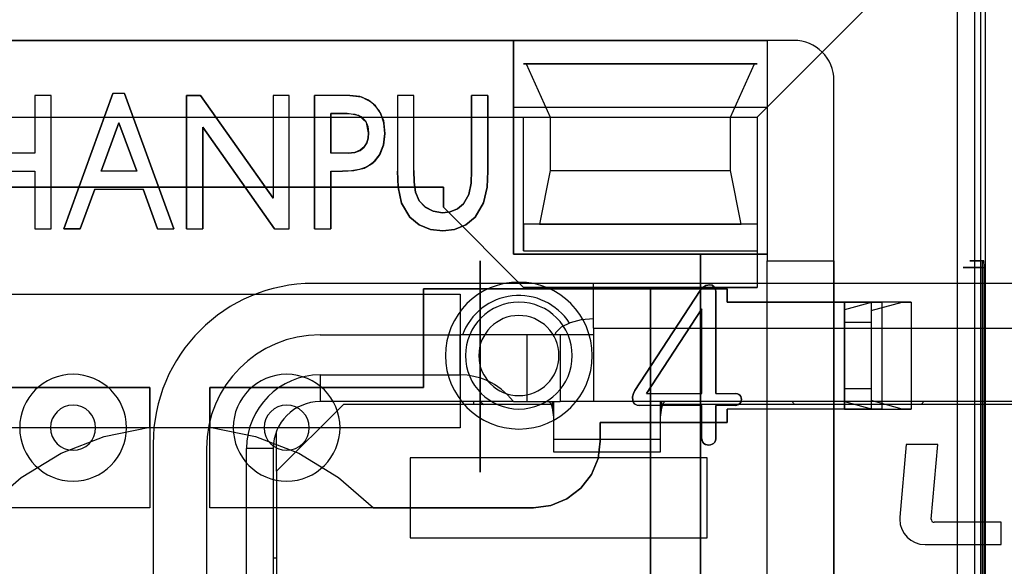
# Model space of a CAD drawing. Header units: millimetres. Extents: x 0 to 1524, y 0 to 1016.
# Tile 144 of 256: x 698.59 to 705.97, y 397.97 to 402.06. Entities that reach past the tile are written whole.
import ezdxf

# ---------------------------------------------------------------- set-up
doc = ezdxf.new("R2010")
doc.units = ezdxf.units.MM
doc.header["$LTSCALE"] = 83.82
doc.layers.get('0').update_dxf_attribs({"linetype": 'CONTINUOUS'})
doc.layers.add('02___PRT_ALL_AXES', color=7, linetype='CONTINUOUS')

msp = doc.modelspace()

# ---------------------------------------------------------------- linework, layer by layer
at = {"color": 7, "linetype": 'CONTINUOUS'}
for p, q in [((705.7944, 391.0067), (705.7944, 403.0067)), ((705.7469, 402.9292), (705.7469, 391.0841)), ((704.3944, 401.9067), (695.1944, 401.9067)), ((702.3694, 401.7317), (702.3894, 401.7317)), ((704.1194, 401.7317), (702.3694, 401.7317)), ((702.3894, 401.7317), (702.5694, 401.3317)), ((703.9194, 401.3317), (704.0994, 401.7317)), ((704.0994, 401.7317), (704.1194, 401.7317)), ((704.6944, 392.4067), (704.6944, 401.6067)), ((699.8439, 401.495), (699.9499, 401.495)), ((699.8439, 400.495), (699.8439, 401.495)), ((699.8439, 401.495), (699.8439, 400.495)), ((699.9499, 401.495), (699.8439, 401.495)), ((700.8034, 400.495), (700.8034, 401.495)), ((700.8034, 401.495), (700.8034, 400.495)), ((701.979, 400.9319), (701.979, 401.495)), ((701.979, 401.495), (701.979, 400.9319)), ((702.1006, 401.495), (702.1006, 400.9262)), ((702.1006, 400.9262), (702.1006, 401.495)), ((702.2944, 401.4067), (704.1944, 401.4067)), ((702.2944, 400.3067), (702.2944, 401.4067)), ((704.1944, 401.4067), (704.1944, 400.3067)), ((700.925, 401.3599), (701.0491, 401.3599)), ((700.925, 401.0626), (700.925, 401.3599)), ((700.925, 401.3599), (700.925, 401.0626)), ((701.0491, 401.3599), (700.925, 401.3599)), ((702.3694, 400.3317), (702.3694, 401.3317)), ((702.3694, 401.3317), (704.1194, 401.3317)), ((702.5694, 401.3317), (702.5694, 400.9317)), ((703.9194, 400.9317), (703.9194, 401.3317)), ((704.1194, 401.3317), (704.1194, 400.5317)), ((699.9655, 401.2577), (699.9655, 400.495)), ((699.9655, 400.495), (699.9655, 401.2577)), ((700.925, 400.9274), (700.925, 400.495)), ((700.925, 400.495), (700.925, 400.9274)), ((702.5694, 400.9317), (702.4894, 400.5317)), ((703.9994, 400.5317), (703.9194, 400.9317)), ((697.8194, 400.8067), (701.7694, 400.8067)), ((701.7694, 400.8067), (697.8194, 400.8067)), ((701.7694, 400.8067), (701.7694, 400.6567)), ((701.7694, 400.6567), (701.7694, 400.8067)), ((701.7694, 400.6567), (702.3694, 400.0567)), ((702.3694, 400.0567), (701.7694, 400.6567)), ((699.0483, 400.495), (698.925, 400.495)), ((698.925, 400.495), (699.0483, 400.495)), ((702.3694, 400.5317), (702.3694, 400.3317)), ((704.1194, 400.5317), (702.3694, 400.5317)), ((702.4894, 400.5317), (703.9994, 400.5317)), ((703.6944, 400.3067), (702.2944, 400.3067)), ((703.6944, 393.7067), (703.6944, 400.3067)), ((703.6944, 400.3067), (703.6944, 393.7067)), ((704.1944, 400.3067), (703.6944, 400.3067)), ((702.0444, 398.6732), (702.0444, 400.2567)), ((702.0444, 400.2567), (702.0444, 398.6732)), ((702.3694, 400.0567), (704.1194, 400.0567)), ((703.3194, 400.0567), (702.3694, 400.0567)), ((702.8944, 399.7517), (702.8944, 400.0867)), ((704.1194, 400.0567), (703.3194, 400.0567)), ((703.3194, 400.0567), (703.3194, 393.9567)), ((703.3194, 393.9567), (703.3194, 400.0567)), ((697.6944, 400.0067), (701.8944, 400.0067)), ((701.6194, 400.0467), (703.8944, 400.0467)), ((701.6194, 399.3067), (701.6194, 400.0467)), ((701.6194, 400.0467), (701.6194, 399.3067)), ((703.8944, 400.0467), (701.6194, 400.0467)), ((701.8944, 400.0067), (701.8944, 399.0067)), ((703.8092, 400.0238), (703.8092, 399.2622)), ((703.8092, 399.2622), (703.8092, 400.0238)), ((703.8944, 400.0467), (703.8944, 399.9467)), ((703.8944, 399.9467), (703.8944, 400.0467)), ((704.1944, 399.1467), (704.1944, 399.9467)), ((704.1944, 399.9467), (704.6944, 399.9467)), ((704.6944, 399.9467), (704.6944, 399.1467)), ((702.8944, 399.7517), (702.8944, 399.7017)), ((702.8944, 399.7517), (712.0944, 399.7517)), ((700.8444, 399.7017), (701.8944, 399.7017)), ((702.3944, 399.7017), (701.8944, 399.7017)), ((701.8944, 399.4017), (701.8944, 399.7017)), ((702.6444, 399.7017), (702.3944, 399.7017)), ((702.3944, 399.7017), (702.3944, 399.2017)), ((702.6079, 399.7133), (702.6042, 399.7017)), ((702.8944, 399.7017), (702.6444, 399.7017)), ((702.6444, 399.7017), (702.6444, 399.2017)), ((702.8944, 399.7017), (702.8944, 399.2017)), ((700.8444, 399.4017), (700.8444, 399.2017)), ((700.8444, 399.4017), (701.8944, 399.4017)), ((697.9694, 399.3067), (699.5694, 399.3067)), ((699.5694, 399.3067), (697.9694, 399.3067)), ((699.5694, 399.3067), (699.5694, 398.4067)), ((699.5694, 399.0098), (699.5694, 399.3067)), ((700.0194, 399.3067), (701.6194, 399.3067)), ((700.0194, 398.4067), (700.0194, 399.3067)), ((700.0194, 399.3067), (700.0194, 399.0098)), ((701.6194, 399.3067), (700.0194, 399.3067)), ((700.5194, 398.6817), (701.0194, 399.1817)), ((702.2944, 399.2017), (700.8444, 399.2017)), ((701.9944, 399.1817), (701.0194, 399.1817)), ((701.9944, 399.2017), (701.9944, 399.1817)), ((702.2944, 399.1817), (701.9944, 399.1817)), ((702.2944, 399.2017), (702.3944, 399.2017)), ((702.3776, 399.1817), (702.2944, 399.1817)), ((702.3944, 399.1817), (702.3776, 399.1817)), ((702.3944, 399.2017), (702.6444, 399.2017)), ((702.5599, 399.1817), (702.3944, 399.1817)), ((702.5747, 399.1817), (702.5599, 399.1817)), ((702.5828, 399.2017), (702.5828, 399.1548)), ((702.5944, 399.2017), (702.5944, 398.9208)), ((702.8944, 399.2017), (702.6444, 399.2017)), ((703.9944, 399.2017), (702.8944, 399.2017)), ((703.3944, 398.9208), (703.3944, 399.2017)), ((703.406, 399.1548), (703.406, 399.2017)), ((703.4288, 399.1817), (703.4141, 399.1817)), ((703.6112, 399.1817), (703.4288, 399.1817)), ((703.9944, 399.1817), (703.6112, 399.1817)), ((703.8092, 399.1733), (703.8092, 398.924)), ((703.8092, 398.924), (703.8092, 399.1733)), ((710.9944, 399.2017), (703.9944, 399.2017)), ((710.9944, 399.1817), (703.9944, 399.1817)), ((702.5828, 399.1548), (702.5944, 399.0849)), ((703.3944, 399.0849), (703.406, 399.1548)), ((703.8944, 399.1467), (703.8944, 399.0467)), ((703.8944, 399.0467), (703.8944, 399.1467)), ((704.6944, 399.1467), (704.1944, 399.1467)), ((702.9444, 399.0467), (702.9444, 398.9067)), ((703.8944, 399.0467), (702.9444, 399.0467)), ((702.9444, 399.0467), (703.8944, 399.0467)), ((702.9444, 398.9067), (702.9444, 399.0467)), ((699.3694, 399.0067), (698.5694, 399.0067)), ((700.2194, 399.0067), (699.3694, 399.0067)), ((701.0194, 399.0067), (700.2194, 399.0067)), ((700.5194, 398.6817), (700.5194, 398.9738)), ((701.8944, 399.0067), (701.0194, 399.0067)), ((702.5944, 398.9208), (702.5944, 398.8271)), ((702.5944, 398.9208), (703.3944, 398.9208)), ((703.3944, 398.8271), (703.3944, 398.9208)), ((705.2359, 398.8817), (705.1884, 398.338)), ((705.472, 398.8817), (705.2359, 398.8817)), ((705.4231, 398.3216), (705.472, 398.8817)), ((699.9944, 398.8517), (699.9944, 396.4232)), ((700.4944, 398.8517), (700.2944, 398.8517)), ((700.2944, 396.4232), (700.2944, 398.8517)), ((700.4944, 398.8517), (700.4944, 396.4232)), ((702.5944, 398.827), (703.3944, 398.827)), ((701.5194, 398.7817), (701.5194, 398.1817)), ((703.7444, 398.7817), (701.5194, 398.7817)), ((703.7444, 398.1817), (703.7444, 398.7817)), ((700.5194, 398.6817), (700.5194, 396.3102)), ((699.5694, 398.4067), (697.1444, 398.4067)), ((702.4444, 398.4067), (700.0194, 398.4067)), ((701.2446, 398.4067), (702.4444, 398.4067)), ((705.9481, 398.2983), (705.4463, 398.2983)), ((705.9481, 398.1317), (705.9481, 398.2983)), ((701.5194, 398.1817), (703.7444, 398.1817)), ((705.3775, 398.1317), (705.9481, 398.1317)), ((700.4944, 398.0317), (700.5194, 398.0317)), ((700.4944, 398.0317), (700.5194, 398.0317))]:
    msp.add_line(p, q, dxfattribs=at)
at = {"color": 6, "linetype": 'CONTINUOUS'}
for p, q in [((705.8294, 391.0016), (705.8294, 403.0117)), ((704.1194, 401.3317), (705.6194, 402.8317)), ((705.6194, 391.1817), (705.6194, 402.8317)), ((697.2944, 401.9067), (702.2944, 401.9067)), ((702.2944, 401.9067), (702.2944, 400.3067)), ((702.2944, 401.4067), (702.2944, 401.9067)), ((702.2944, 401.9067), (704.1944, 401.9067)), ((704.1944, 401.9067), (704.1944, 401.4067)), ((704.1944, 401.9067), (704.1944, 400.2567)), ((704.3944, 401.9067), (704.1944, 401.9067)), ((702.3894, 401.7317), (704.0994, 401.7317)), ((704.6944, 400.2567), (704.6944, 401.6067)), ((698.7088, 401.495), (698.7088, 401.0626)), ((698.8304, 401.495), (698.7088, 401.495)), ((698.7088, 401.495), (698.7088, 401.0626)), ((698.8304, 401.495), (698.7088, 401.495)), ((698.8304, 400.495), (698.8304, 401.495)), ((698.8304, 400.495), (698.8304, 401.495)), ((698.925, 400.495), (699.293, 401.5085)), ((699.293, 401.5085), (698.925, 400.495)), ((699.3804, 401.5085), (699.293, 401.5085)), ((699.3804, 401.5085), (699.293, 401.5085)), ((699.3804, 401.5085), (699.7493, 400.495)), ((699.7493, 400.495), (699.3804, 401.5085)), ((699.9499, 401.495), (700.4925, 400.7256)), ((700.4925, 400.7256), (699.9499, 401.495)), ((700.4925, 401.495), (700.4925, 400.7256)), ((700.6142, 401.495), (700.4925, 401.495)), ((700.4925, 401.495), (700.4925, 400.7256)), ((700.6142, 401.495), (700.4925, 401.495)), ((700.6142, 400.495), (700.6142, 401.495)), ((700.6142, 400.495), (700.6142, 401.495)), ((701.0683, 401.495), (700.8034, 401.495)), ((701.0683, 401.495), (700.8034, 401.495)), ((701.425, 401.495), (701.425, 400.9277)), ((701.5466, 401.495), (701.425, 401.495)), ((701.425, 401.495), (701.425, 400.9277)), ((701.5466, 401.495), (701.425, 401.495)), ((701.5466, 400.9319), (701.5466, 401.495)), ((701.5466, 400.9319), (701.5466, 401.495)), ((702.1006, 401.495), (701.979, 401.495)), ((702.1006, 401.495), (701.979, 401.495)), ((697.2194, 401.3317), (702.3694, 401.3317)), ((702.3694, 401.3317), (704.1194, 401.3317)), ((702.5694, 401.3317), (703.9194, 401.3317)), ((704.1194, 401.3317), (704.1194, 400.3317)), ((699.2052, 400.9274), (699.3371, 401.2898)), ((699.3371, 401.2898), (699.2052, 400.9274)), ((699.3371, 401.2898), (699.4727, 400.9274)), ((699.4727, 400.9274), (699.3371, 401.2898)), ((700.5033, 400.495), (699.9655, 401.2577)), ((699.9655, 401.2577), (700.5033, 400.495)), ((698.7088, 401.0626), (698.2493, 401.0626)), ((698.7088, 401.0626), (698.2493, 401.0626)), ((701.0563, 401.0626), (700.925, 401.0626)), ((701.0563, 401.0626), (700.925, 401.0626)), ((698.2493, 400.9274), (698.7088, 400.9274)), ((698.2493, 400.9274), (698.7088, 400.9274)), ((698.7088, 400.9274), (698.7088, 400.495)), ((698.7088, 400.9274), (698.7088, 400.495)), ((699.4727, 400.9274), (699.2052, 400.9274)), ((699.4727, 400.9274), (699.2052, 400.9274)), ((700.925, 400.9274), (701.0132, 400.9274)), ((700.925, 400.9274), (701.0132, 400.9274)), ((702.5694, 400.9317), (703.9194, 400.9317)), ((699.1564, 400.7923), (699.0483, 400.495)), ((699.0483, 400.495), (699.1564, 400.7923)), ((699.1564, 400.7923), (699.5194, 400.7923)), ((699.1564, 400.7923), (699.5194, 400.7923)), ((699.6264, 400.495), (699.5194, 400.7923)), ((699.5194, 400.7923), (699.6264, 400.495)), ((698.7088, 400.495), (698.8304, 400.495)), ((698.7088, 400.495), (698.8304, 400.495)), ((699.6264, 400.495), (699.7493, 400.495)), ((699.6264, 400.495), (699.7493, 400.495)), ((699.8439, 400.495), (699.9655, 400.495)), ((699.8439, 400.495), (699.9655, 400.495)), ((700.5033, 400.495), (700.6142, 400.495)), ((700.5033, 400.495), (700.6142, 400.495)), ((700.8034, 400.495), (700.925, 400.495)), ((700.8034, 400.495), (700.925, 400.495)), ((704.1194, 400.5317), (704.1194, 400.3317)), ((702.2944, 400.3067), (704.1944, 400.3067)), ((702.3694, 400.3317), (704.1194, 400.3317)), ((704.1194, 400.3317), (704.1194, 400.0567)), ((704.1944, 400.3067), (704.1944, 400.2567)), ((704.1944, 393.7567), (704.1944, 400.2567)), ((704.1944, 400.2567), (704.6944, 400.2567)), ((704.1944, 399.9467), (704.1944, 400.2567)), ((704.1944, 400.2567), (704.6944, 400.2567)), ((704.6944, 400.2567), (704.6944, 399.9467)), ((705.8061, 400.2067), (705.8061, 393.8067)), ((705.8176, 400.2567), (705.8076, 400.2567)), ((705.8192, 393.8067), (705.8192, 400.2067)), ((703.2043, 399.2865), (703.693, 400.0347)), ((703.693, 400.0347), (703.2043, 399.2865)), ((703.8944, 399.9467), (704.7744, 399.9467)), ((704.7744, 399.9467), (703.8944, 399.9467)), ((704.7744, 399.9467), (705.0541, 399.9467)), ((704.7744, 399.1467), (704.7744, 399.9467)), ((704.7744, 399.9467), (704.7744, 399.1467)), ((704.7744, 399.9467), (704.7744, 399.1467)), ((704.9849, 399.9467), (704.7744, 399.8896)), ((705.2744, 399.9467), (704.9744, 399.9467)), ((704.9744, 399.9467), (704.9744, 399.1467)), ((704.9744, 399.9467), (704.9744, 399.1467)), ((704.9744, 399.8842), (705.2052, 399.9467)), ((705.0541, 399.9467), (704.9849, 399.9467)), ((705.2052, 399.9467), (704.9849, 399.9467)), ((705.0541, 399.9467), (705.0541, 399.1467)), ((705.2052, 399.9467), (705.2744, 399.9467)), ((705.2744, 399.9467), (705.2744, 399.1467)), ((703.2907, 399.2622), (703.7055, 399.8967)), ((703.7055, 399.8967), (703.2907, 399.2622)), ((703.7055, 399.2622), (703.7055, 399.8967)), ((703.7055, 399.2622), (703.7055, 399.8967)), ((704.7744, 399.8896), (704.7744, 399.2037)), ((704.7744, 399.7967), (704.7744, 399.8896)), ((704.9744, 399.8842), (704.9744, 399.2092)), ((704.9744, 399.8842), (704.9744, 399.7967)), ((704.7744, 399.7967), (704.7744, 399.2967)), ((704.7744, 399.7967), (704.9744, 399.7967)), ((704.9744, 399.7967), (704.9744, 399.2967)), ((703.2907, 399.2622), (703.7055, 399.2622)), ((703.2907, 399.2622), (703.7055, 399.2622)), ((703.8092, 399.2622), (703.9601, 399.2622)), ((703.8092, 399.2622), (703.9601, 399.2622)), ((704.7744, 399.2037), (704.7744, 399.2967)), ((704.9744, 399.2967), (704.7744, 399.2967)), ((704.9744, 399.2967), (704.9744, 399.2092)), ((703.7055, 399.1733), (703.2368, 399.1733)), ((703.7055, 399.1733), (703.2368, 399.1733)), ((703.7055, 398.924), (703.7055, 399.1733)), ((703.7055, 398.924), (703.7055, 399.1733)), ((703.9555, 399.1733), (703.8092, 399.1733)), ((703.9555, 399.1733), (703.8092, 399.1733)), ((704.7744, 399.2037), (704.9849, 399.1467)), ((705.2052, 399.1467), (704.9744, 399.2092)), ((704.7744, 399.1467), (703.8944, 399.1467)), ((704.7744, 399.1467), (703.8944, 399.1467)), ((704.1944, 397.4067), (704.1944, 399.1467)), ((704.6944, 399.1467), (704.6944, 397.4067)), ((705.0541, 399.1467), (704.7744, 399.1467)), ((704.9744, 399.1467), (705.2744, 399.1467)), ((704.9849, 399.1467), (705.0541, 399.1467)), ((704.9849, 399.1467), (705.2052, 399.1467)), ((705.2744, 399.1467), (705.2052, 399.1467)), ((701.8944, 399.0067), (697.6944, 399.0067))]:
    msp.add_line(p, q, dxfattribs=at)
for points in [[(701.0683, 401.495), (701.1562, 401.4828), (701.2295, 401.445), (701.2848, 401.3846), (701.3192, 401.3055), (701.3304, 401.2102)], [(701.3304, 401.2102), (701.3227, 401.29), (701.2992, 401.3591), (701.2604, 401.4164), (701.2078, 401.4598), (701.1431, 401.4864), (701.0683, 401.495)], [(701.0491, 401.3599), (701.1053, 401.3544), (701.1521, 401.336), (701.1859, 401.3034), (701.2036, 401.2611), (701.2088, 401.2136)], [(701.2088, 401.2136), (701.1932, 401.2905), (701.1362, 401.3444), (701.0491, 401.3599)], [(701.3304, 401.2102), (701.32, 401.1227), (701.2919, 401.0514), (701.2499, 400.9965), (701.1979, 400.9596), (701.1401, 400.9395), (701.0791, 400.9302), (701.0132, 400.9274)], [(701.0132, 400.9274), (701.0987, 400.9322), (701.1756, 400.9499), (701.2417, 400.989), (701.2904, 401.0489), (701.3202, 401.1233), (701.3304, 401.2102)], [(701.2088, 401.2136), (701.2055, 401.175), (701.1952, 401.14), (701.1757, 401.1087), (701.1457, 401.0836), (701.1055, 401.0678), (701.0563, 401.0626)], [(701.0563, 401.0626), (701.1051, 401.0677), (701.1452, 401.0833), (701.1752, 401.1082), (701.195, 401.1395), (701.2055, 401.1748), (701.2088, 401.2136)], [(701.5172, 400.5833), (701.4549, 400.689), (701.4293, 400.8077), (701.425, 400.9277)], [(701.425, 400.9277), (701.4293, 400.8077), (701.4549, 400.689), (701.5172, 400.5833)], [(701.5466, 400.9319), (701.5494, 400.8459), (701.5602, 400.7706), (701.5879, 400.7063), (701.6335, 400.6576), (701.6926, 400.6268), (701.7622, 400.6166)], [(701.7622, 400.6166), (701.6929, 400.6267), (701.634, 400.6572), (701.5885, 400.7055), (701.5605, 400.7696), (701.5495, 400.8451), (701.5466, 400.9319)], [(701.9191, 400.6827), (701.9603, 400.7523), (701.976, 400.8382), (701.979, 400.9319)], [(701.979, 400.9319), (701.976, 400.8383), (701.9603, 400.7523), (701.9191, 400.6827)], [(702.1006, 400.9262), (702.0957, 400.8072), (702.0698, 400.6893), (702.0073, 400.5841)], [(702.0073, 400.5841), (702.0698, 400.6893), (702.0957, 400.8072), (702.1006, 400.9262)], [(701.7622, 400.6166), (701.82, 400.6234), (701.8739, 400.6455), (701.9191, 400.6827)], [(701.9191, 400.6827), (701.8739, 400.6455), (701.82, 400.6234), (701.7622, 400.6166)], [(701.7634, 400.4815), (701.6733, 400.4915), (701.5885, 400.5251), (701.5172, 400.5833)], [(701.5172, 400.5833), (701.5885, 400.5251), (701.6733, 400.4915), (701.7634, 400.4815)], [(702.0073, 400.5841), (701.9371, 400.5261), (701.8532, 400.4917), (701.7634, 400.4815)], [(701.7634, 400.4815), (701.8532, 400.4917), (701.9371, 400.5261), (702.0073, 400.5841)], [(705.8061, 400.2067), (705.7609, 400.2067), (705.7227, 400.2067), (705.6931, 400.2067), (705.6728, 400.2067), (705.6634, 400.2067), (705.6647, 400.2067), (705.6768, 400.2067), (705.6996, 400.2067), (705.7314, 400.2067), (705.7715, 400.2067), (705.8192, 400.2067)], [(705.8076, 400.2567), (705.771, 400.2567), (705.7423, 400.2567), (705.7228, 400.2567), (705.7133, 400.2567), (705.7146, 400.2567), (705.7263, 400.2567), (705.748, 400.2567), (705.7792, 400.2567), (705.8176, 400.2567)], [(705.8076, 400.2567), (705.807, 400.2524), (705.8065, 400.241), (705.8062, 400.2249), (705.8061, 400.2067)], [(705.8192, 400.2067), (705.8191, 400.2249), (705.8188, 400.241), (705.8183, 400.2524), (705.8176, 400.2567)], [(703.693, 400.0347), (703.7114, 400.0571), (703.7362, 400.0726), (703.7652, 400.077)], [(703.7652, 400.077), (703.7362, 400.0726), (703.7114, 400.0571), (703.693, 400.0347)], [(704.9744, 399.9467), (704.9706, 399.9467), (704.9593, 399.9467), (704.941, 399.9467), (704.9158, 399.9467), (704.8857, 399.9467), (704.8513, 399.9467), (704.8139, 399.9467), (704.7744, 399.9467)], [(703.9909, 399.2492), (703.9969, 399.2398), (704.0005, 399.2295), (704.0018, 399.2185)], [(704.0018, 399.2185), (704.0005, 399.2295), (703.9969, 399.2398), (703.9909, 399.2492)], [(703.2368, 399.1733), (703.2182, 399.1757), (703.2033, 399.1834), (703.1929, 399.1956), (703.187, 399.2111)], [(703.187, 399.2111), (703.1935, 399.1945), (703.2047, 399.1824), (703.2195, 399.1754), (703.2368, 399.1733)], [(704.0018, 399.2185), (704.0003, 399.2072), (703.9962, 399.197), (703.9895, 399.1879)], [(703.9895, 399.1879), (703.9962, 399.197), (704.0003, 399.2072), (704.0018, 399.2185)], [(704.7744, 399.1467), (704.8132, 399.1467), (704.8506, 399.1467), (704.8851, 399.1467), (704.9158, 399.1467), (704.9406, 399.1467), (704.959, 399.1467), (704.9704, 399.1467), (704.9744, 399.1467)], [(703.7205, 398.8893), (703.7119, 398.8991), (703.7069, 398.9111), (703.7055, 398.924)], [(703.7055, 398.924), (703.7069, 398.9111), (703.7119, 398.8991), (703.7205, 398.8893)], [(703.7574, 398.877), (703.7443, 398.8782), (703.7317, 398.8822), (703.7205, 398.8893)], [(703.7205, 398.8893), (703.7317, 398.8822), (703.7443, 398.8782), (703.7574, 398.877)], [(703.7925, 398.8893), (703.7818, 398.8825), (703.77, 398.8784), (703.7574, 398.877)], [(703.7574, 398.877), (703.77, 398.8784), (703.7818, 398.8825), (703.7925, 398.8893)]]:
    msp.add_lwpolyline(points, dxfattribs=at)
at = {"color": 7, "linetype": 'CONTINUOUS'}
for points in [[(703.7652, 400.077), (703.7833, 400.0729), (703.7982, 400.0624), (703.8066, 400.0451), (703.8092, 400.0238)], [(703.8092, 400.0238), (703.8066, 400.0451), (703.7982, 400.0624), (703.7833, 400.0729), (703.7652, 400.077)], [(702.8944, 399.8208), (702.8014, 399.8134), (702.7179, 399.7921), (702.6518, 399.7591), (702.6193, 399.7273)], [(702.6193, 399.7273), (702.6092, 399.7173), (702.6079, 399.7133)], [(702.2944, 399.2017), (702.2502, 399.253), (702.2023, 399.2956), (702.152, 399.3302), (702.1007, 399.3571), (702.0491, 399.3771), (701.9977, 399.3909), (701.9462, 399.399), (701.8944, 399.4017)], [(703.187, 399.2111), (703.1856, 399.2376), (703.1921, 399.2633), (703.2043, 399.2865)], [(703.2043, 399.2865), (703.1921, 399.2633), (703.1856, 399.2376), (703.187, 399.2111)], [(703.9601, 399.2622), (703.9715, 399.2609), (703.9821, 399.2565), (703.9909, 399.2492)], [(703.9909, 399.2492), (703.9821, 399.2565), (703.9715, 399.2609), (703.9601, 399.2622)], [(702.5599, 399.2017), (702.5676, 399.1964), (702.5752, 399.1807), (702.5828, 399.1548)], [(703.406, 399.1548), (703.4136, 399.1807), (703.4212, 399.1964), (703.4288, 399.2017)], [(703.9895, 399.1879), (703.9799, 399.1795), (703.9681, 399.1747), (703.9555, 399.1733)], [(703.9555, 399.1733), (703.9681, 399.1747), (703.9799, 399.1795), (703.9895, 399.1879)], [(698.3442, 398.4067), (698.6065, 398.6351), (698.9041, 398.8151), (699.2284, 398.9413), (699.5694, 399.0098)], [(700.0194, 399.0098), (700.3604, 398.9413), (700.6846, 398.8151), (700.9823, 398.6351), (701.2446, 398.4067)], [(702.9444, 398.9067), (702.9273, 398.7769), (702.8773, 398.6564), (702.7979, 398.5531), (702.6947, 398.4738), (702.5742, 398.4238), (702.4444, 398.4067)], [(702.4444, 398.4067), (702.5741, 398.4238), (702.6946, 398.4738), (702.7979, 398.5531), (702.8773, 398.6564), (702.9273, 398.7769), (702.9444, 398.9067)], [(703.8092, 398.924), (703.8075, 398.9109), (703.8016, 398.8989), (703.7925, 398.8893)], [(703.7925, 398.8893), (703.8016, 398.8989), (703.8075, 398.9109), (703.8092, 398.924)]]:
    msp.add_lwpolyline(points, dxfattribs=at)
for centre, radius, start, end in [((704.3944, 401.6067), 0.3, 0, 90), ((700.8444, 398.8517), 0.85, 90, 180), ((700.8444, 398.8517), 0.55, 90, 180), ((698.9944, 399.0067), 0.1691, 0, 180), ((700.5944, 399.0067), 0.1691, 0, 180), ((700.8444, 398.8517), 0.35, 90, 180), ((698.9944, 399.0067), 0.1691, 180, 360), ((700.5944, 399.0067), 0.1691, 180, 360), ((705.3775, 398.3215), 0.1898, 175, 180), ((705.3775, 398.3215), 0.1898, 180, 270), ((705.4463, 398.3215), 0.0231, 176.46522, 270)]:
    msp.add_arc(centre, radius, start, end, dxfattribs=at)
at = {"color": 6, "linetype": 'CONTINUOUS'}
for centre, radius, start, end in [((704.3944, 401.6067), 0.3, 0, 90), ((702.3344, 399.5467), 0.55, 0, 180), ((702.3344, 399.5467), 0.4, 0, 180), ((702.3344, 399.5467), 0.4, 0, 180), ((702.3344, 399.5467), 0.3, 0, 180), ((702.3344, 399.5467), 0.55, 180, 360), ((702.3344, 399.5467), 0.4, 180, 360), ((702.3344, 399.5467), 0.4, 180, 360), ((702.3344, 399.5467), 0.3, 180, 360), ((698.9944, 399.0067), 0.4, 0, 180), ((700.5944, 399.0067), 0.4, 0, 180), ((698.9944, 399.0067), 0.4, 180, 360), ((700.5944, 399.0067), 0.4, 180, 360)]:
    msp.add_arc(centre, radius, start, end, dxfattribs=at)
at = {"color": 4, "linetype": 'CONTINUOUS'}
for centre, radius, start, end in [((702.3344, 399.5467), 0.45, 32.69562, 159.84766), ((702.3344, 399.5467), 0.45, 230.06268, 234.22144), ((704.8744, 399.5467), 0.6, 215.10784, 217.47817), ((704.8744, 399.5467), 0.6, 322.52183, 324.89216)]:
    msp.add_arc(centre, radius, start, end, dxfattribs=at)
at = {"layer": '02___PRT_ALL_AXES', "color": 7, "linetype": 'CONTINUOUS'}
for p, q in [((714.1944, 400.0867), (700.7944, 400.0867)), ((699.5944, 398.8867), (699.5944, 396.4064))]:
    msp.add_line(p, q, dxfattribs=at)
msp.add_arc((700.7944, 398.8867), 1.2, 90, 180, dxfattribs=at)

doc.saveas('drawing.dxf')
